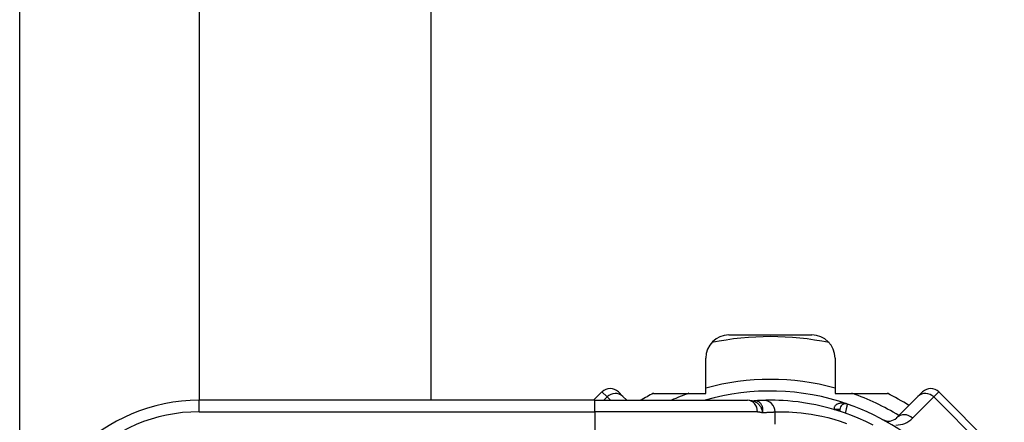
# Model space of a CAD drawing. Header units: inches. Extents: x 0 to 121, y -11 to 79.
# Tile 11 of 88: x 6.219 to 8.298, y 32.71 to 33.56. Entities that reach past the tile are written whole.
import ezdxf

# ---------------------------------------------------------------- set-up
doc = ezdxf.new("R2010")
doc.units = ezdxf.units.IN
doc.header["$LTSCALE"] = 7.278232
doc.header["$MEASUREMENT"] = 0
doc.layers.add('Visible Edges(ANSI)', color=7, linetype='Continuous', lineweight=25)
doc.layers.add('Visible Tangent Edges(ANSI)', color=7, linetype='Continuous', lineweight=25)

msp = doc.modelspace()

# ---------------------------------------------------------------- linework, layer by layer
at = {"layer": 'Visible Edges(ANSI)'}
for p, q in [((6.5985, 32.7565), (6.5985, 50.7886)), ((7.087, 50.7886), (7.087, 32.7565)), ((7.7167, 32.8944), (7.892, 32.8944)), ((7.6679, 32.7711), (7.6679, 32.8455)), ((7.9408, 32.8455), (7.9408, 32.7711)), ((7.4486, 32.7741), (7.431, 32.7565)), ((7.4832, 32.7741), (7.4929, 32.7645)), ((7.5574, 32.7711), (7.6679, 32.7711)), ((7.9408, 32.7711), (8.0513, 32.7711)), ((8.1158, 32.7645), (8.1255, 32.7741)), ((8.2982, 32.636), (8.1601, 32.7741)), ((7.4333, 32.7565), (6.598, 32.7565)), ((7.4333, 32.7565), (7.7556, 32.7565)), ((7.5008, 32.7565), (7.4929, 32.7645)), ((7.7657, 32.7556), (7.7556, 32.7565)), ((7.7657, 32.7556), (7.7703, 32.7553)), ((7.7713, 32.7553), (7.7703, 32.7553)), ((8.1158, 32.7645), (8.0709, 32.7195)), ((7.9509, 32.737), (7.9509, 32.7334))]:
    msp.add_line(p, q, dxfattribs=at)
at = {"layer": 'Visible Edges(ANSI)', "flags": 128}
for points in [[(7.7896, 32.7563), (7.789, 32.7562), (7.7884, 32.7562), (7.7878, 32.7562), (7.7872, 32.7562), (7.7865, 32.7562), (7.7859, 32.7561), (7.7852, 32.7561), (7.7845, 32.7561), (7.7838, 32.756), (7.7831, 32.756), (7.7823, 32.756), (7.7816, 32.7559), (7.7808, 32.7559), (7.78, 32.7559), (7.7792, 32.7558), (7.7784, 32.7558), (7.7776, 32.7557), (7.7767, 32.7557), (7.7758, 32.7556), (7.775, 32.7556), (7.774, 32.7555), (7.7731, 32.7555), (7.7722, 32.7554), (7.7713, 32.7553)], [(8.0216, 32.704), (8.0055, 32.7119), (7.9896, 32.719), (7.9739, 32.7253), (7.9584, 32.7309), (7.9432, 32.7358), (7.9285, 32.74), (7.9141, 32.7436), (7.9003, 32.7467), (7.8871, 32.7492), (7.8745, 32.7513), (7.8626, 32.7529), (7.8514, 32.7542), (7.8409, 32.7551), (7.8311, 32.7558), (7.8222, 32.7562), (7.814, 32.7564), (7.8066, 32.7565), (7.8001, 32.7565), (7.7944, 32.7564), (7.7896, 32.7563)]]:
    msp.add_lwpolyline(points, dxfattribs=at)
at = {"layer": 'Visible Edges(ANSI)'}
for centre, radius, start, end in [((7.7167, 32.8455), 0.0488, 90, 180), ((7.8044, 32.2803), 0.6105, 78.2772, 101.7228), ((7.892, 32.8455), 0.0488, 0, 90), ((7.4659, 32.7569), 0.0244, 45, 135), ((7.8044, 32.2803), 0.5495, 116.7049, 119.9264), ((7.8044, 32.2803), 0.4957, 70.8354, 106.1388), ((7.8044, 32.2803), 0.5495, 57.8396, 63.2951), ((8.1428, 32.7569), 0.0244, 45, 135), ((6.598, 32.3902), 0.3663, 90, 180), ((7.9631, 32.737), 0.0122, 70.8354, 180), ((7.8044, 32.2803), 0.4957, 16.3518, 70.8354), ((8.0537, 32.7368), 0.0244, 241.3611, 315)]:
    msp.add_arc(centre, radius, start, end, dxfattribs=at)
at = {"layer": 'Visible Tangent Edges(ANSI)'}
for p, q in [((6.2189, 27.189), (6.2189, 56.3561)), ((7.4594, 32.7634), (7.4486, 32.7741)), ((8.1601, 32.7741), (8.1493, 32.7634)), ((6.598, 32.7321), (6.598, 32.7565)), ((7.4333, 32.7321), (7.4333, 32.7565)), ((7.4525, 32.7565), (7.4594, 32.7634)), ((7.4594, 32.7634), (7.4663, 32.7565)), ((7.7715, 32.7553), (7.7713, 32.7553)), ((8.1044, 32.7185), (8.1493, 32.7634)), ((8.1493, 32.7634), (8.2875, 32.6252)), ((6.598, 32.7321), (7.4333, 32.7321)), ((7.7771, 32.7321), (7.4333, 32.7321)), ((7.4333, 32.7321), (7.4333, 32.6832)), ((7.8142, 32.706), (7.8142, 32.7318)), ((7.9387, 32.7371), (7.9509, 32.7371)), ((7.9509, 32.737), (7.9391, 32.737))]:
    msp.add_line(p, q, dxfattribs=at)
at = {"layer": 'Visible Tangent Edges(ANSI)', "flags": 128}
for points in [[(7.7657, 32.7556), (7.767, 32.7553), (7.7684, 32.7549), (7.7697, 32.7545), (7.7711, 32.7539), (7.7724, 32.7533), (7.7736, 32.7526), (7.7748, 32.7519), (7.776, 32.751), (7.7772, 32.7501), (7.7783, 32.7491), (7.7793, 32.7481), (7.7803, 32.747), (7.7813, 32.7458), (7.7822, 32.7446), (7.783, 32.7433), (7.7838, 32.742), (7.7845, 32.7407), (7.7851, 32.7393), (7.7857, 32.7379), (7.7863, 32.7364), (7.7867, 32.735), (7.7872, 32.7335), (7.7875, 32.7319), (7.7878, 32.7304)], [(7.7878, 32.7304), (7.7882, 32.7321), (7.7884, 32.7337), (7.7885, 32.7353), (7.7885, 32.7369), (7.7884, 32.7385), (7.7882, 32.7401), (7.7879, 32.7416), (7.7875, 32.743), (7.787, 32.7444), (7.7864, 32.7458), (7.7857, 32.7471), (7.785, 32.7483), (7.7841, 32.7494), (7.7832, 32.7504), (7.7822, 32.7514), (7.7812, 32.7522), (7.7801, 32.753), (7.779, 32.7536), (7.7778, 32.7542), (7.7766, 32.7546), (7.7753, 32.755), (7.7741, 32.7552), (7.7728, 32.7553), (7.7715, 32.7553)], [(7.9671, 32.7485), (7.9656, 32.749), (7.9641, 32.7494), (7.9626, 32.7498), (7.961, 32.7501), (7.9594, 32.7503), (7.9579, 32.7504), (7.9563, 32.7505), (7.9548, 32.7505), (7.9532, 32.7504), (7.9517, 32.7502), (7.9502, 32.75), (7.9487, 32.7496), (7.9473, 32.7492), (7.9459, 32.7486), (7.9446, 32.748), (7.9433, 32.7472), (7.9422, 32.7463), (7.9412, 32.7453), (7.9403, 32.7442), (7.9395, 32.7429), (7.939, 32.7416), (7.9387, 32.7402), (7.9386, 32.7387), (7.9387, 32.7371)], [(7.7771, 32.7321), (7.7776, 32.7321), (7.7781, 32.7321), (7.7785, 32.732), (7.779, 32.732), (7.7795, 32.732), (7.7799, 32.732), (7.7804, 32.7319), (7.7809, 32.7319), (7.7813, 32.7318), (7.7818, 32.7318), (7.7822, 32.7317), (7.7827, 32.7317), (7.7831, 32.7316), (7.7836, 32.7315), (7.784, 32.7314), (7.7844, 32.7313), (7.7849, 32.7312), (7.7853, 32.7311), (7.7857, 32.731), (7.7862, 32.7309), (7.7866, 32.7308), (7.787, 32.7307), (7.7874, 32.7305), (7.7878, 32.7304)], [(7.7878, 32.7304), (7.7893, 32.7305), (7.7906, 32.7306), (7.792, 32.7307), (7.7933, 32.7308), (7.7946, 32.7309), (7.7959, 32.731), (7.7972, 32.7311), (7.7984, 32.7311), (7.7996, 32.7312), (7.8008, 32.7313), (7.8019, 32.7313), (7.803, 32.7314), (7.8041, 32.7315), (7.8051, 32.7315), (7.8062, 32.7316), (7.8072, 32.7316), (7.8082, 32.7316), (7.8091, 32.7317), (7.81, 32.7317), (7.8109, 32.7317), (7.8118, 32.7318), (7.8126, 32.7318), (7.8134, 32.7318), (7.8142, 32.7318)], [(7.8142, 32.7318), (7.8185, 32.732), (7.8235, 32.732), (7.8294, 32.7321), (7.8359, 32.732), (7.8432, 32.7318), (7.8512, 32.7314), (7.8599, 32.7308), (7.8693, 32.7299), (7.8793, 32.7287), (7.89, 32.7271), (7.9012, 32.7252), (7.913, 32.7228), (7.9253, 32.7199), (7.9381, 32.7164), (7.9513, 32.7124), (7.9649, 32.7078)], [(7.9631, 32.7292), (7.9633, 32.7305), (7.9636, 32.7317), (7.9639, 32.7329), (7.9641, 32.7341), (7.9644, 32.7353), (7.9646, 32.7364), (7.9648, 32.7376), (7.9651, 32.7387), (7.9653, 32.7397), (7.9655, 32.7408), (7.9657, 32.7418), (7.9659, 32.7427), (7.9661, 32.7436), (7.9662, 32.7444), (7.9664, 32.7451), (7.9665, 32.7458), (7.9667, 32.7465), (7.9668, 32.747), (7.9669, 32.7475), (7.967, 32.7478), (7.967, 32.7481), (7.9671, 32.7484), (7.9671, 32.7485), (7.9671, 32.7485)], [(8.0543, 32.7097), (8.0532, 32.7102), (8.052, 32.7107), (8.0509, 32.7112), (8.0496, 32.7117), (8.0484, 32.7123), (8.0471, 32.7128), (8.0457, 32.7135), (8.0441, 32.7142), (8.042, 32.7154)]]:
    msp.add_lwpolyline(points, dxfattribs=at)
at = {"layer": 'Visible Tangent Edges(ANSI)'}
for centre, radius, start, end in [((7.8044, 32.2803), 0.5202, 74.7906, 105.2094), ((7.8044, 32.2803), 0.5202, 109.3241, 113.7242), ((7.8044, 32.2803), 0.5202, 58.5764, 70.6759), ((6.598, 32.3902), 0.3419, 90, 180), ((8.0699, 32.753), 0.0488, 269.3413, 315)]:
    msp.add_arc(centre, radius, start, end, dxfattribs=at)
for centre, major_axis, ratio, start_param, end_param in [((7.4756, 32.7472), (0.0173, 0.0173), 0.937622, 0, 1.570796), ((8.1331, 32.7472), (-0.0173, 0.0173), 0.937622, 4.712389, 6.283185), ((7.7556, 32.7321), (0, 0.0244), 0.880076, 4.712389, 6.283185), ((7.761, 32.9993), (0.0093, -0.244), 0.411099, 0, 0.012219), ((7.7904, 32.7318), (-0.0008, 0.0244), 0.974824, 4.682165, 6.283185), ((8.0882, 32.7023), (-0.0173, 0.0173), 0.937622, 4.712389, 6.283185)]:
    msp.add_ellipse(centre, major_axis=major_axis, ratio=ratio, start_param=start_param, end_param=end_param, dxfattribs=at)

doc.saveas('drawing.dxf')
